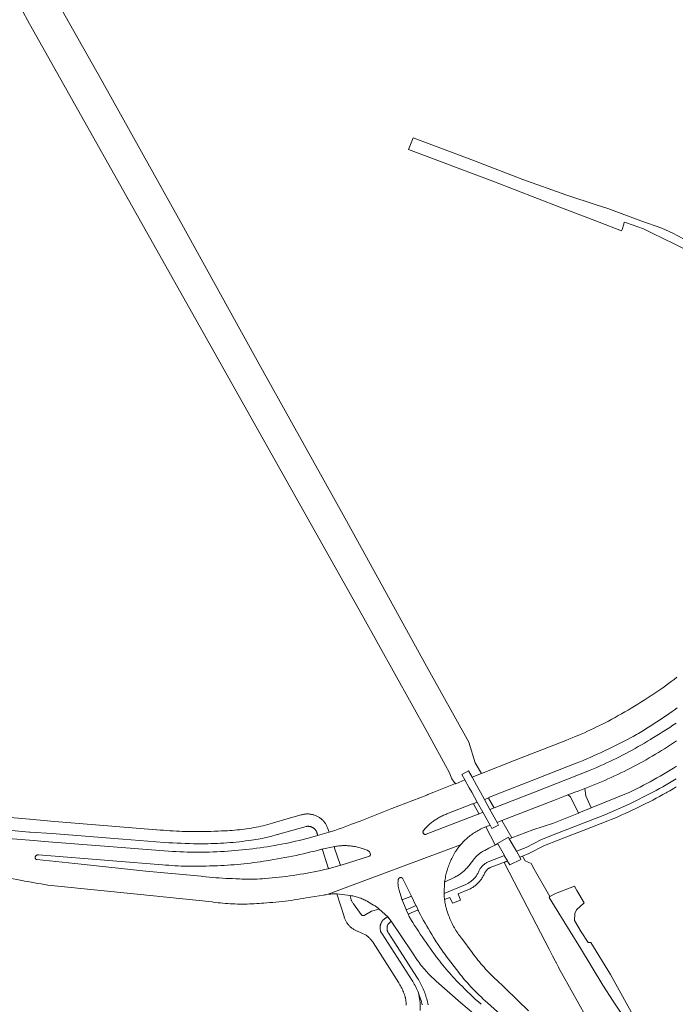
# Model space of a CAD drawing. Extents: x 146402 to 164798, y 455483 to 464134.
# Tile 179 of 256: x 156497 to 156686, y 459439 to 459723. Entities that reach past the tile are written whole.
import ezdxf

# ---------------------------------------------------------------- set-up
doc = ezdxf.new("R2010")
doc.units = 0
doc.header["$LTSCALE"] = 0.2
for name, color, linetype, lineweight in [('B-XX-VH-VERHARDING_ASFALT-GV', 252, 'CONTINUOUS', 18), ('B-XX-VH-VERHARDING_BETONSTRAATSTEEN-GV', 252, 'CONTINUOUS', 18), ('B-XX-VH-VERHARDING_FUNDERING_ZAND-GV', 252, 'CONTINUOUS', 18), ('B-XX-VH-VERHARDING_GESLOTEN-GV', 252, 'CONTINUOUS', 18), ('B-XX-VH-VERHARDING_HALFVERHARDING-GV', 252, 'CONTINUOUS', 18), ('B-XX-VH-VERHARDING_TEGEL-GV', 252, 'CONTINUOUS', 18)]:
    doc.layers.add(name, color=color, linetype=linetype, lineweight=lineweight)

msp = doc.modelspace()

# ---------------------------------------------------------------- linework, layer by layer
at = {"layer": 'B-XX-VH-VERHARDING_ASFALT-GV'}
for points in [[(156686.876, 459533.203), (156686.062, 459532.58), (156685.243, 459531.964), (156684.419, 459531.354), (156683.591, 459530.75), (156682.757, 459530.153), (156681.919, 459529.562), (156681.077, 459528.978), (156680.23, 459528.401), (156679.378, 459527.83), (156679.194, 459527.709), (156678.29, 459527.118), (156677.38, 459526.534), (156676.467, 459525.956), (156675.549, 459525.385), (156674.628, 459524.821), (156673.701, 459524.264), (156672.771, 459523.713), (156671.837, 459523.17), (156670.899, 459522.633), (156669.957, 459522.104), (156669.011, 459521.581), (156668.061, 459521.066), (156667.107, 459520.557), (156666.15, 459520.056), (156665.435, 459519.692), (156664.566, 459519.257), (156663.694, 459518.83), (156662.818, 459518.41), (156661.939, 459517.997), (156661.057, 459517.591), (156660.171, 459517.193), (156659.282, 459516.802), (156658.39, 459516.419), (156657.495, 459516.042), (156656.597, 459515.674), (156655.695, 459515.312), (156654.791, 459514.958), (156640.234, 459509.241), (156630.498, 459505.431), (156630.44, 459505.376), (156627.763, 459504.328), (156629.018, 459502.065), (156630.164, 459500), (156631.307, 459497.939), (156632.604, 459498.43), (156632.633, 459498.47), (156632.668, 459498.506), (156632.709, 459498.535), (156632.753, 459498.558), (156636.447, 459500), (156643.807, 459502.873), (156657.817, 459508.376), (156658.824, 459508.787), (156659.828, 459509.206), (156660.829, 459509.632), (156661.827, 459510.066), (156662.822, 459510.507), (156663.813, 459510.955), (156664.802, 459511.41), (156665.786, 459511.873), (156666.767, 459512.343), (156667.009, 459512.46), (156668.356, 459513.113), (156669.699, 459513.773), (156671.04, 459514.44), (156672.376, 459515.114), (156673.709, 459515.795), (156674.202, 459516.05), (156674.72, 459516.333), (156675.235, 459516.623), (156675.746, 459516.92), (156676.252, 459517.224), (156676.755, 459517.535), (156677.253, 459517.852), (156677.648, 459518.111), (156678.639, 459518.733), (156679.626, 459519.361), (156680.609, 459519.997), (156681.587, 459520.639), (156682.561, 459521.288), (156683.531, 459521.943), (156684.496, 459522.605), (156685.456, 459523.273), (156686.028, 459523.676), (156686.969, 459524.361)], [(156686.61, 459519.96), (156685.699, 459519.342), (156684.784, 459518.731), (156683.864, 459518.126), (156682.94, 459517.528), (156682.012, 459516.937), (156681.08, 459516.353), (156680.143, 459515.775), (156679.953, 459515.656), (156679.267, 459515.237), (156678.386, 459514.706), (156677.501, 459514.183), (156676.611, 459513.666), (156675.718, 459513.156), (156674.82, 459512.653), (156673.919, 459512.157), (156673.014, 459511.668), (156672.105, 459511.186), (156671.192, 459510.712), (156670.276, 459510.244), (156669.356, 459509.784), (156668.433, 459509.33), (156667.506, 459508.884), (156666.576, 459508.445), (156665.642, 459508.014), (156664.705, 459507.589), (156663.764, 459507.172), (156662.821, 459506.762), (156661.874, 459506.36), (156661.66, 459506.27), (156645.746, 459500), (156634.11, 459495.478), (156632.927, 459495.017), (156634.988, 459491.302), (156636.309, 459491.812), (156651.58, 459497.71), (156655.414, 459499.229), (156656.771, 459499.766), (156657.099, 459499.878), (156657.426, 459499.992), (156657.448, 459500), (156658.394, 459500.342), (156659.359, 459500.7), (156660.288, 459501.053), (156660.321, 459501.066), (156661.28, 459501.439), (156662.236, 459501.819), (156663.189, 459502.207), (156664.139, 459502.602), (156665.087, 459503.005), (156666.03, 459503.414), (156666.971, 459503.832), (156667.909, 459504.256), (156668.843, 459504.688), (156669.774, 459505.127), (156670.701, 459505.573), (156671.625, 459506.027), (156672.545, 459506.487), (156673.462, 459506.955), (156674.375, 459507.43), (156675.284, 459507.912), (156676.189, 459508.401), (156677.091, 459508.897), (156677.989, 459509.4), (156678.883, 459509.91), (156679.773, 459510.427), (156680.658, 459510.951), (156681.54, 459511.481), (156682.418, 459512.019), (156683.291, 459512.563), (156684.16, 459513.114), (156685.025, 459513.672), (156685.885, 459514.237), (156686.741, 459514.808)], [(156686.792, 459507.494), (156685.852, 459506.914), (156684.909, 459506.34), (156683.961, 459505.774), (156683.009, 459505.214), (156682.053, 459504.662), (156681.093, 459504.116), (156680.129, 459503.577), (156679.161, 459503.045), (156678.19, 459502.521), (156677.214, 459502.003), (156676.235, 459501.492), (156675.252, 459500.989), (156674.266, 459500.492), (156673.276, 459500.003), (156673.269, 459500), (156662.148, 459495.486), (156658.56, 459494.03), (156658.479, 459493.998), (156654.58, 459492.45), (156651.23, 459491.04), (156645.27, 459489.14), (156639.236, 459486.85), (156638.501, 459486.571), (156640.59, 459482.97), (156643.34, 459484.05), (156647.83, 459486.32), (156652.4, 459488.14), (156666.088, 459493.46), (156673.092, 459496.555), (156679.916, 459500), (156679.928, 459500.006), (156680.9, 459500.531), (156681.869, 459501.064), (156682.834, 459501.603), (156683.795, 459502.149), (156684.751, 459502.702), (156685.704, 459503.262), (156686.653, 459503.829)], [(156493.393, 459475.398), (156498.283, 459474.444), (156498.601, 459474.379), (156499.552, 459474.191), (156500, 459474.106), (156500.504, 459474.01), (156501.457, 459473.837), (156502.412, 459473.672), (156503.368, 459473.515), (156504.326, 459473.366), (156505.284, 459473.225), (156506.244, 459473.091), (156507.205, 459472.966), (156531.085, 459470.546), (156552.766, 459468.335), (156553.084, 459468.291), (156553.775, 459468.199), (156554.467, 459468.116), (156555.161, 459468.041), (156555.855, 459467.974), (156556.55, 459467.915), (156557.245, 459467.863), (156557.941, 459467.82), (156558.638, 459467.785), (156559.335, 459467.758), (156560.032, 459467.738), (156560.729, 459467.727), (156561.427, 459467.724), (156562.124, 459467.728), (156562.821, 459467.741), (156563.519, 459467.762), (156564.215, 459467.79), (156564.912, 459467.827), (156565.608, 459467.872), (156566.303, 459467.924), (156566.998, 459467.985), (156567.629, 459468.019), (156568.51, 459468.073), (156569.392, 459468.135), (156570.273, 459468.206), (156571.152, 459468.284), (156572.032, 459468.37), (156572.91, 459468.464), (156573.788, 459468.566), (156574.665, 459468.677), (156575.54, 459468.795), (156576.415, 459468.92), (156577.288, 459469.054), (156578.16, 459469.196), (156579.031, 459469.345), (156579.9, 459469.503), (156584.835, 459470.307), (156585.134, 459470.365), (156585.509, 459470.43), (156585.885, 459470.487), (156586.262, 459470.536), (156624.433, 459484.831), (156624.69, 459485.123), (156624.952, 459485.41), (156625.22, 459485.691), (156625.494, 459485.966), (156625.774, 459486.236), (156626.059, 459486.501), (156626.349, 459486.759), (156626.645, 459487.011), (156626.946, 459487.257), (156627.252, 459487.497), (156627.563, 459487.73), (156627.878, 459487.957), (156628.198, 459488.178), (156628.523, 459488.392), (156628.852, 459488.599), (156629.185, 459488.799), (156629.522, 459488.992), (156629.863, 459489.179), (156630.207, 459489.358), (156630.556, 459489.53), (156630.908, 459489.695), (156630.962, 459489.72), (156631.739, 459489.986), (156632.933, 459490.504), (156630.871, 459494.215), (156629.584, 459493.706), (156629.549, 459493.691), (156629.538, 459493.688), (156629.482, 459493.674), (156614.538, 459487.853), (156614.466, 459487.831), (156614.392, 459487.816), (156614.317, 459487.81), (156614.242, 459487.811), (156614.167, 459487.821), (156614.093, 459487.838), (156614.022, 459487.863), (156613.954, 459487.895), (156613.89, 459487.934), (156613.83, 459487.98), (156613.775, 459488.032), (156613.727, 459488.09), (156613.684, 459488.152), (156613.649, 459488.219), (156613.62, 459488.288), (156613.6, 459488.361), (156613.587, 459488.435), (156613.582, 459488.51), (156613.584, 459488.586), (156613.595, 459488.66), (156613.614, 459488.733), (156613.641, 459488.804), (156613.674, 459488.871), (156613.678, 459488.878), (156613.891, 459489.143), (156614.11, 459489.403), (156614.335, 459489.658), (156614.566, 459489.908), (156614.803, 459490.152), (156615.046, 459490.391), (156615.294, 459490.623), (156615.547, 459490.85), (156615.806, 459491.071), (156616.07, 459491.286), (156616.339, 459491.494), (156616.613, 459491.696), (156616.891, 459491.891), (156617.174, 459492.08), (156617.462, 459492.262), (156617.753, 459492.438), (156618.049, 459492.606), (156618.348, 459492.768), (156618.65, 459492.922), (156618.653, 459492.923), (156618.948, 459493.076), (156619.246, 459493.221), (156619.548, 459493.36), (156619.853, 459493.491), (156620.161, 459493.614), (156620.472, 459493.731), (156620.479, 459493.733), (156627.89, 459496.636), (156627.925, 459496.661), (156627.965, 459496.68), (156628.007, 459496.69), (156629.236, 459497.156), (156627.656, 459500), (156626.958, 459501.256), (156625.693, 459503.532), (156623.043, 459502.458), (156622.999, 459502.501), (156616.689, 459500), (156614.981, 459499.323), (156614.66, 459499.196), (156604.569, 459495.274), (156595.413, 459491.674), (156592.993, 459490.752), (156592.022, 459490.386), (156591.049, 459490.027), (156590.072, 459489.676), (156589.093, 459489.333), (156588.112, 459488.997), (156587.128, 459488.668), (156586.506, 459488.465), (156583.147, 459487.477), (156580.815, 459486.799), (156580.097, 459486.62), (156578.986, 459486.35), (156577.874, 459486.087), (156576.76, 459485.833), (156575.644, 459485.586), (156574.526, 459485.347), (156573.793, 459485.2), (156572.768, 459485.001), (156571.742, 459484.811), (156570.714, 459484.628), (156569.685, 459484.453), (156568.654, 459484.286), (156567.622, 459484.127), (156566.59, 459483.976), (156565.556, 459483.833), (156564.521, 459483.697), (156563.484, 459483.57), (156562.448, 459483.451), (156561.41, 459483.339), (156560.371, 459483.236), (156559.331, 459483.14), (156558.291, 459483.052), (156557.25, 459482.973), (156556.209, 459482.901), (156555.19, 459482.852), (156554.119, 459482.808), (156553.048, 459482.773), (156551.977, 459482.745), (156550.905, 459482.725), (156549.833, 459482.714), (156548.762, 459482.71), (156547.69, 459482.714), (156546.618, 459482.726), (156545.547, 459482.747), (156544.475, 459482.775), (156543.404, 459482.811), (156542.334, 459482.856), (156541.263, 459482.908), (156540.193, 459482.968), (156521.638, 459484.42), (156505.499, 459485.703), (156500, 459486.16), (156488.969, 459487.076)], [(156483.507, 459489.972), (156500, 459488.495), (156500.218, 459488.476), (156506.511, 459488.084), (156526.994, 459486.468), (156539.037, 459485.497), (156540.226, 459485.424), (156541.415, 459485.359), (156542.604, 459485.302), (156543.795, 459485.253), (156544.985, 459485.212), (156546.175, 459485.179), (156547.366, 459485.154), (156548.557, 459485.137), (156549.748, 459485.128), (156550.671, 459485.126), (156551.577, 459485.14), (156552.483, 459485.162), (156553.389, 459485.192), (156554.294, 459485.229), (156555.199, 459485.275), (156556.104, 459485.329), (156557.008, 459485.391), (156557.911, 459485.461), (156558.814, 459485.538), (156559.716, 459485.624), (156560.617, 459485.718), (156561.518, 459485.819), (156562.417, 459485.929), (156563.316, 459486.047), (156564.115, 459486.158), (156564.739, 459486.249), (156565.363, 459486.347), (156565.984, 459486.453), (156566.605, 459486.567), (156567.224, 459486.69), (156567.841, 459486.819), (156568.457, 459486.957), (156569.071, 459487.103), (156569.683, 459487.256), (156570.293, 459487.417), (156570.901, 459487.586), (156571.506, 459487.762), (156571.63, 459487.799), (156579.908, 459490.134), (156580.056, 459490.154), (156580.205, 459490.167), (156580.354, 459490.171), (156580.503, 459490.167), (156580.652, 459490.155), (156580.8, 459490.136), (156580.947, 459490.108), (156581.092, 459490.073), (156581.235, 459490.03), (156581.376, 459489.979), (156581.513, 459489.921), (156581.648, 459489.856), (156581.778, 459489.783), (156581.905, 459489.704), (156582.027, 459489.618), (156582.144, 459489.526), (156582.256, 459489.427), (156582.363, 459489.323), (156582.464, 459489.212), (156582.559, 459489.097), (156582.648, 459488.977), (156582.73, 459488.852), (156582.805, 459488.723), (156582.873, 459488.591), (156582.934, 459488.454), (156582.988, 459488.315), (156583.034, 459488.173), (156583.073, 459488.028), (156583.103, 459487.882), (156583.126, 459487.735), (156583.141, 459487.586), (156583.147, 459487.477), (156586.506, 459488.465), (156586.058, 459489.74), (156585.973, 459489.947), (156585.881, 459490.151), (156585.782, 459490.352), (156585.675, 459490.549), (156585.562, 459490.741), (156585.442, 459490.93), (156585.315, 459491.115), (156585.181, 459491.294), (156585.042, 459491.469), (156584.896, 459491.639), (156584.744, 459491.803), (156584.586, 459491.962), (156584.423, 459492.115), (156584.254, 459492.262), (156584.08, 459492.403), (156583.902, 459492.538), (156583.718, 459492.666), (156583.531, 459492.788), (156583.339, 459492.903), (156583.142, 459493.011), (156582.943, 459493.112), (156582.739, 459493.205), (156582.533, 459493.292), (156582.323, 459493.37), (156582.111, 459493.442), (156581.897, 459493.506), (156581.68, 459493.562), (156581.462, 459493.61), (156581.241, 459493.65), (156581.02, 459493.683), (156580.798, 459493.707), (156580.574, 459493.724), (156580.351, 459493.732), (156580.127, 459493.733), (156579.903, 459493.726), (156579.68, 459493.71), (156579.457, 459493.687), (156579.236, 459493.656), (156579.015, 459493.617), (156578.797, 459493.569), (156578.58, 459493.515), (156578.464, 459493.482), (156574.644, 459492.458), (156570.201, 459491.037), (156569.528, 459490.854), (156568.852, 459490.678), (156568.175, 459490.511), (156567.495, 459490.351), (156566.814, 459490.199), (156566.131, 459490.054), (156565.447, 459489.918), (156564.761, 459489.789), (156564.074, 459489.668), (156563.385, 459489.556), (156562.695, 459489.451), (156562.004, 459489.354), (156561.312, 459489.265), (156560.619, 459489.183), (156559.924, 459489.11), (156559.23, 459489.045), (156558.534, 459488.988), (156557.838, 459488.938), (156557.141, 459488.897), (156556.444, 459488.864), (156555.747, 459488.838), (156555.49, 459488.831), (156554.459, 459488.78), (156553.427, 459488.737), (156552.394, 459488.701), (156551.362, 459488.674), (156550.33, 459488.655), (156549.297, 459488.644), (156548.264, 459488.641), (156547.231, 459488.646), (156546.199, 459488.659), (156545.166, 459488.679), (156544.134, 459488.708), (156543.361, 459488.735), (156542.42, 459488.775), (156541.48, 459488.824), (156540.54, 459488.88), (156539.6, 459488.945), (156538.661, 459489.017), (156537.723, 459489.097), (156536.785, 459489.186), (156536.71, 459489.193), (156519.096, 459490.593), (156507.232, 459491.579), (156500, 459492.202), (156477.877, 459494.108)], [(156644.005, 459436.877), (156640.952, 459439.917), (156637.114, 459443.601), (156634.671, 459445.907), (156634.553, 459446.019), (156634.058, 459446.497), (156633.569, 459446.98), (156633.085, 459447.469), (156632.607, 459447.963), (156632.134, 459448.463), (156631.668, 459448.969), (156631.207, 459449.48), (156630.752, 459449.996), (156630.304, 459450.518), (156629.861, 459451.044), (156629.425, 459451.576), (156628.995, 459452.113), (156628.571, 459452.655), (156628.153, 459453.201), (156627.742, 459453.753), (156624.763, 459457.759), (156624.656, 459457.896), (156624.383, 459458.254), (156624.116, 459458.617), (156623.856, 459458.984), (156623.602, 459459.356), (156623.356, 459459.733), (156623.115, 459460.114), (156622.882, 459460.499), (156622.655, 459460.888), (156622.436, 459461.281), (156622.223, 459461.678), (156622.018, 459462.079), (156621.819, 459462.483), (156621.628, 459462.891), (156621.444, 459463.302), (156621.268, 459463.716), (156621.099, 459464.134), (156620.937, 459464.554), (156620.783, 459464.977), (156620.636, 459465.403), (156620.497, 459465.831), (156620.366, 459466.262), (156620.242, 459466.695), (156620.126, 459467.13), (156620.123, 459467.145), (156620.045, 459467.512), (156619.976, 459467.882), (156619.914, 459468.252), (156619.86, 459468.624), (156619.814, 459468.997), (156619.793, 459469.099), (156619.761, 459469.367), (156619.726, 459469.725), (156619.699, 459470.083), (156619.679, 459470.442), (156619.668, 459470.802), (156619.836, 459474.064), (156619.896, 459474.483), (156619.963, 459474.9), (156620.038, 459475.317), (156620.122, 459475.731), (156620.213, 459476.144), (156620.312, 459476.556), (156620.418, 459476.965), (156620.533, 459477.372), (156620.655, 459477.777), (156620.784, 459478.18), (156620.922, 459478.58), (156621.066, 459478.978), (156621.219, 459479.372), (156621.378, 459479.764), (156621.545, 459480.152), (156621.72, 459480.538), (156621.902, 459480.92), (156622.091, 459481.298), (156622.286, 459481.673), (156622.49, 459482.044), (156622.7, 459482.411), (156622.916, 459482.775), (156623.14, 459483.134), (156623.244, 459483.295), (156623.469, 459483.612), (156623.701, 459483.924), (156623.939, 459484.231), (156624.183, 459484.534), (156624.433, 459484.831), (156586.262, 459470.536), (156586.641, 459470.577), (156587.02, 459470.611), (156587.399, 459470.636), (156587.779, 459470.653), (156588.16, 459470.663), (156588.54, 459470.664), (156588.754, 459470.66), (156592.618, 459470.184), (156592.961, 459470.126), (156593.303, 459470.061), (156593.644, 459469.987), (156593.983, 459469.906), (156594.319, 459469.817), (156594.654, 459469.72), (156594.986, 459469.616), (156595.316, 459469.504), (156595.643, 459469.384), (156595.967, 459469.257), (156596.288, 459469.123), (156596.606, 459468.981), (156596.921, 459468.832), (156597.232, 459468.676), (156597.54, 459468.512), (156597.613, 459468.472), (156599.32, 459467.452), (156599.534, 459467.33), (156599.745, 459467.201), (156599.951, 459467.066), (156600.152, 459466.924), (156600.349, 459466.775), (156600.541, 459466.62), (156600.728, 459466.459), (156600.909, 459466.292), (156600.95, 459466.253), (156603.472, 459463.995), (156604.454, 459462.755), (156610.327, 459453.89), (156612.022, 459451.419), (156612.159, 459451.228), (156612.464, 459450.81), (156612.776, 459450.398), (156613.094, 459449.99), (156613.418, 459449.587), (156613.749, 459449.189), (156614.085, 459448.796), (156614.428, 459448.409), (156614.777, 459448.027), (156615.131, 459447.65), (156615.492, 459447.279), (156615.858, 459446.914), (156616.229, 459446.554), (156616.606, 459446.2), (156616.989, 459445.852), (156617.377, 459445.51), (156624.557, 459439.26), (156628.161, 459436.114)], [(156630.356, 459438.789), (156629.568, 459439.501), (156628.784, 459440.219), (156628.007, 459440.944), (156627.235, 459441.674), (156626.468, 459442.409), (156625.707, 459443.151), (156624.951, 459443.898), (156624.201, 459444.651), (156623.457, 459445.409), (156623.212, 459445.662), (156622.706, 459446.196), (156622.205, 459446.735), (156621.71, 459447.28), (156621.222, 459447.83), (156620.739, 459448.386), (156620.262, 459448.947), (156619.792, 459449.513), (156619.328, 459450.084), (156618.87, 459450.659), (156618.418, 459451.24), (156617.972, 459451.826), (156617.533, 459452.417), (156617.101, 459453.012), (156616.848, 459453.366), (156616.25, 459454.166), (156615.659, 459454.971), (156615.074, 459455.781), (156614.495, 459456.596), (156613.923, 459457.415), (156613.358, 459458.238), (156612.799, 459459.067), (156612.247, 459459.899), (156611.701, 459460.736), (156611.163, 459461.578), (156610.631, 459462.423), (156610.106, 459463.273), (156610.067, 459463.336), (156609.918, 459463.593), (156609.777, 459463.854), (156609.642, 459464.118), (156609.514, 459464.386), (156609.404, 459464.634), (156608.742, 459466.106), (156608.733, 459466.126), (156607.486, 459469.167), (156606.727, 459471.759), (156606.656, 459471.969), (156606.593, 459472.181), (156606.538, 459472.395), (156606.491, 459472.611), (156606.451, 459472.829), (156606.419, 459473.048), (156606.395, 459473.268), (156606.38, 459473.489), (156606.372, 459473.71), (156606.372, 459473.931), (156606.38, 459474.152), (156606.396, 459474.373), (156606.42, 459474.593), (156606.452, 459474.812), (156606.457, 459474.842), (156606.48, 459474.915), (156606.51, 459474.985), (156606.547, 459475.051), (156606.591, 459475.113), (156606.642, 459475.17), (156606.698, 459475.222), (156606.759, 459475.267), (156606.825, 459475.306), (156606.894, 459475.337), (156606.966, 459475.361), (156607.041, 459475.378), (156607.116, 459475.386), (156607.192, 459475.387), (156607.268, 459475.38), (156607.343, 459475.364), (156607.415, 459475.341), (156607.485, 459475.311), (156607.551, 459475.273), (156607.613, 459475.229), (156607.67, 459475.178), (156607.721, 459475.122), (156607.766, 459475.06), (156607.805, 459474.994), (156607.813, 459474.978), (156610.145, 459470.223), (156610.164, 459470.188), (156610.176, 459470.15), (156611.572, 459467.3), (156611.586, 459467.27), (156612.287, 459465.783), (156612.398, 459465.492), (156612.839, 459464.655), (156613.287, 459463.822), (156613.743, 459462.992), (156614.205, 459462.167), (156614.674, 459461.345), (156615.15, 459460.528), (156615.633, 459459.714), (156616.123, 459458.905), (156616.62, 459458.1), (156617.123, 459457.299), (156617.437, 459456.807), (156617.926, 459456.061), (156618.422, 459455.319), (156618.925, 459454.582), (156619.435, 459453.85), (156619.95, 459453.122), (156620.256, 459452.697), (156623.956, 459447.947), (156624.362, 459447.42), (156624.774, 459446.899), (156625.193, 459446.382), (156625.617, 459445.87), (156626.048, 459445.364), (156626.485, 459444.863), (156626.928, 459444.367), (156627.376, 459443.876), (156627.831, 459443.391), (156627.846, 459443.375), (156628.463, 459442.751), (156629.086, 459442.133), (156629.715, 459441.52), (156630.349, 459440.913), (156630.989, 459440.312), (156631.634, 459439.717), (156632.175, 459439.226), (156636.068, 459435.726)], [(156612.729, 459436.997), (156612.729, 459439.295), (156612.267, 459442.14), (156612.089, 459442.558), (156611.903, 459442.974), (156611.711, 459443.386), (156611.511, 459443.794), (156611.304, 459444.199), (156611.089, 459444.6), (156610.868, 459444.997), (156610.64, 459445.391), (156610.453, 459445.702), (156601.762, 459459.129), (156601.678, 459459.25), (156601.6, 459459.375), (156601.529, 459459.504), (156601.465, 459459.636), (156601.409, 459459.772), (156601.36, 459459.911), (156601.319, 459460.052), (156601.285, 459460.196), (156601.26, 459460.341), (156601.242, 459460.487), (156601.237, 459460.543), (156601.221, 459460.701), (156601.214, 459460.859), (156601.214, 459461.018), (156601.222, 459461.177), (156601.239, 459461.334), (156601.263, 459461.491), (156601.295, 459461.647), (156601.335, 459461.8), (156601.382, 459461.952), (156601.437, 459462.1), (156601.5, 459462.246), (156601.57, 459462.389), (156601.647, 459462.528), (156601.731, 459462.662), (156601.821, 459462.793), (156601.918, 459462.918), (156602.021, 459463.039), (156602.13, 459463.154), (156602.245, 459463.264), (156602.365, 459463.367), (156602.49, 459463.465), (156602.62, 459463.556), (156602.755, 459463.64), (156602.893, 459463.718), (156602.966, 459463.755), (156603.472, 459463.995), (156600.95, 459466.253), (156598.708, 459465.692), (156596.599, 459464.438), (156596.532, 459464.412), (156596.463, 459464.393), (156596.393, 459464.382), (156596.321, 459464.379), (156596.25, 459464.384), (156596.179, 459464.397), (156596.111, 459464.418), (156596.045, 459464.446), (156595.983, 459464.481), (156595.925, 459464.523), (156595.872, 459464.572), (156595.825, 459464.625), (156595.786, 459464.682), (156593.502, 459467.792), (156593.393, 459467.936), (156593.29, 459468.085), (156593.194, 459468.238), (156593.104, 459468.396), (156593.022, 459468.557), (156592.947, 459468.721), (156592.88, 459468.889), (156592.819, 459469.06), (156592.767, 459469.233), (156592.722, 459469.408), (156592.685, 459469.585), (156592.655, 459469.764), (156592.634, 459469.943), (156592.621, 459470.124), (156592.618, 459470.184), (156588.754, 459470.66), (156590.799, 459464.126), (156590.864, 459463.91), (156590.937, 459463.696), (156591.017, 459463.485), (156591.104, 459463.277), (156591.199, 459463.072), (156591.302, 459462.87), (156591.411, 459462.673), (156591.527, 459462.479), (156591.65, 459462.289), (156591.779, 459462.104), (156591.915, 459461.924), (156592.058, 459461.749), (156592.206, 459461.579), (156592.361, 459461.414), (156592.521, 459461.255), (156592.686, 459461.101), (156592.857, 459460.953), (156593.033, 459460.812), (156593.214, 459460.677), (156593.4, 459460.548), (156593.59, 459460.427), (156593.784, 459460.311), (156593.983, 459460.203), (156594.185, 459460.102), (156594.39, 459460.008), (156594.599, 459459.922), (156594.676, 459459.892), (156597.155, 459458.728), (156597.356, 459458.583), (156597.552, 459458.431), (156597.744, 459458.273), (156597.929, 459458.109), (156598.11, 459457.939), (156598.285, 459457.764), (156598.455, 459457.582), (156598.618, 459457.396), (156598.775, 459457.204), (156598.926, 459457.007), (156599.071, 459456.806), (156599.199, 459456.615), (156606.624, 459444.974), (156606.751, 459444.775), (156606.943, 459444.44), (156607.128, 459444.101), (156607.306, 459443.758), (156607.477, 459443.412), (156607.64, 459443.062), (156607.796, 459442.709), (156607.945, 459442.352), (156608.087, 459441.993), (156608.221, 459441.631), (156608.347, 459441.266), (156608.466, 459440.898), (156608.497, 459440.798), (156608.557, 459440.428), (156608.61, 459440.057), (156608.654, 459439.685), (156608.691, 459439.312), (156608.72, 459438.938), (156608.74, 459438.563)]]:
    msp.add_lwpolyline(points, dxfattribs=at)
for points in [[(156580.199, 459482.504), (156581.266, 459482.76), (156582.33, 459483.024), (156583.121, 459483.226), (156584.315, 459483.536), (156584.352, 459483.545), (156588.154, 459484.348), (156588.228, 459484.364), (156588.587, 459484.42), (156588.947, 459484.468), (156589.309, 459484.508), (156589.671, 459484.541), (156590.033, 459484.565), (156590.396, 459484.581), (156590.76, 459484.589), (156591.123, 459484.59), (156591.487, 459484.582), (156591.85, 459484.566), (156592.213, 459484.543), (156592.575, 459484.511), (156592.936, 459484.471), (156593.296, 459484.424), (156593.656, 459484.368), (156594.014, 459484.305), (156594.37, 459484.234), (156594.725, 459484.155), (156595.078, 459484.068), (156595.429, 459483.973), (156595.777, 459483.871), (156596.124, 459483.761), (156596.468, 459483.643), (156596.809, 459483.518), (156597.148, 459483.386), (156597.483, 459483.246), (156597.815, 459483.098), (156597.851, 459483.082), (156597.931, 459483.023), (156598.006, 459482.957), (156598.075, 459482.885), (156598.138, 459482.809), (156598.195, 459482.727), (156598.221, 459482.685), (156598.367, 459482.297), (156598.396, 459482.014), (156598.311, 459481.746), (156598.145, 459481.517), (156597.887, 459481.406), (156589.949, 459478.944), (156589.912, 459478.933), (156589.874, 459478.93), (156586.186, 459477.905), (156586.15, 459477.892), (156586.131, 459477.888), (156585.141, 459477.664), (156584.149, 459477.448), (156583.155, 459477.24), (156582.16, 459477.04), (156581.163, 459476.847), (156580.164, 459476.663), (156579.165, 459476.486), (156578.163, 459476.317), (156577.161, 459476.156), (156576.157, 459476.003), (156575.152, 459475.858), (156574.146, 459475.72), (156573.139, 459475.591), (156572.131, 459475.47), (156571.122, 459475.356), (156570.113, 459475.251), (156569.102, 459475.153), (156568.091, 459475.064), (156567.989, 459475.055), (156567.253, 459475.011), (156566.516, 459474.975), (156565.779, 459474.947), (156565.042, 459474.927), (156564.305, 459474.915), (156563.567, 459474.911), (156562.83, 459474.915), (156562.092, 459474.927), (156561.355, 459474.946), (156560.618, 459474.975), (156559.881, 459475.01), (156559.536, 459475.03), (156558.576, 459475.06), (156557.617, 459475.099), (156556.658, 459475.145), (156555.699, 459475.199), (156554.741, 459475.262), (156553.783, 459475.332), (156552.826, 459475.41), (156551.87, 459475.496), (156550.914, 459475.59), (156549.959, 459475.692), (156549.548, 459475.739), (156533.637, 459477.182), (156514.942, 459479.237), (156502.168, 459480.558), (156502.1, 459480.574), (156502.034, 459480.597), (156501.972, 459480.628), (156501.913, 459480.666), (156501.859, 459480.71), (156501.81, 459480.76), (156501.768, 459480.815), (156501.732, 459480.875), (156501.703, 459480.939), (156501.682, 459481.005), (156501.668, 459481.073), (156501.663, 459481.143), (156501.665, 459481.213), (156501.669, 459481.248), (156501.692, 459481.329), (156501.722, 459481.407), (156501.76, 459481.482), (156501.805, 459481.553), (156501.856, 459481.619), (156501.913, 459481.681), (156501.977, 459481.736), (156502.044, 459481.785), (156502.117, 459481.828), (156502.193, 459481.863), (156502.272, 459481.891), (156502.353, 459481.912), (156502.436, 459481.924), (156502.52, 459481.929), (156502.604, 459481.926), (156502.672, 459481.917), (156524.075, 459480.196), (156538.404, 459479.054), (156539.304, 459478.976), (156540.204, 459478.907), (156541.105, 459478.845), (156542.006, 459478.791), (156542.908, 459478.746), (156543.81, 459478.708), (156544.713, 459478.679), (156545.615, 459478.657), (156546.518, 459478.643), (156547.421, 459478.637), (156548.324, 459478.64), (156549.227, 459478.65), (156550.13, 459478.668), (156551.033, 459478.695), (156551.935, 459478.729), (156552.427, 459478.751), (156553.379, 459478.774), (156554.33, 459478.805), (156555.282, 459478.844), (156556.233, 459478.891), (156557.183, 459478.946), (156558.133, 459479.009), (156559.082, 459479.08), (156560.031, 459479.159), (156560.979, 459479.246), (156561.927, 459479.341), (156562.873, 459479.444), (156563.819, 459479.555), (156564.763, 459479.674), (156565.707, 459479.801), (156566.649, 459479.935), (156567.591, 459480.078), (156568.359, 459480.2), (156569.443, 459480.37), (156570.525, 459480.548), (156571.606, 459480.734), (156572.685, 459480.928), (156573.764, 459481.129), (156574.84, 459481.339), (156575.915, 459481.556), (156576.989, 459481.781), (156578.061, 459482.014), (156579.131, 459482.255)], [(156588.102, 459484.31), (156588.154, 459484.348), (156584.352, 459483.545), (156584.39, 459483.547), (156584.428, 459483.541), (156584.464, 459483.527), (156584.495, 459483.506), (156584.522, 459483.479), (156584.543, 459483.446), (156584.556, 459483.41), (156584.558, 459483.404), (156586.262, 459478.167), (156586.279, 459478.133), (156586.288, 459478.095), (156586.289, 459478.057), (156586.282, 459478.019), (156586.268, 459477.984), (156586.246, 459477.952), (156586.219, 459477.925), (156586.186, 459477.905), (156589.874, 459478.93), (156589.836, 459478.935), (156589.8, 459478.947), (156589.767, 459478.967), (156589.739, 459478.993), (156589.716, 459479.025), (156589.701, 459479.06), (156589.694, 459479.098), (156589.694, 459479.132), (156588.08, 459483.853), (156588.042, 459484.132), (156588.039, 459484.171), (156588.043, 459484.21), (156588.056, 459484.247), (156588.076, 459484.281)], [(156637.081, 459481.704), (156635.213, 459485.077), (156632.574, 459483.813), (156631.408, 459483.221), (156631.179, 459483.111), (156630.953, 459482.993), (156630.731, 459482.868), (156630.514, 459482.737), (156630.3, 459482.598), (156630.091, 459482.453), (156629.887, 459482.302), (156629.687, 459482.144), (156629.493, 459481.98), (156629.304, 459481.81), (156629.12, 459481.634), (156628.942, 459481.452), (156628.769, 459481.265), (156628.603, 459481.073), (156628.443, 459480.875), (156628.289, 459480.672), (156628.144, 459480.469), (156626.794, 459478.786), (156626.604, 459478.547), (156626.407, 459478.312), (156626.205, 459478.083), (156625.997, 459477.859), (156625.783, 459477.641), (156625.563, 459477.428), (156625.338, 459477.221), (156625.107, 459477.02), (156624.871, 459476.825), (156624.63, 459476.637), (156624.385, 459476.455), (156624.135, 459476.279), (156623.88, 459476.11), (156623.621, 459475.947), (156623.357, 459475.792), (156623.09, 459475.643), (156622.819, 459475.502), (156622.794, 459475.489), (156619.836, 459474.064), (156619.668, 459470.802), (156625.993, 459473.403), (156626.111, 459473.457), (156626.327, 459473.562), (156626.54, 459473.674), (156626.748, 459473.793), (156626.953, 459473.92), (156627.153, 459474.052), (156627.349, 459474.192), (156627.54, 459474.338), (156627.726, 459474.49), (156627.907, 459474.648), (156628.082, 459474.813), (156628.252, 459474.983), (156628.417, 459475.158), (156628.575, 459475.339), (156628.727, 459475.525), (156628.873, 459475.716), (156629.012, 459475.912), (156629.145, 459476.112), (156629.271, 459476.317), (156629.391, 459476.526), (156629.503, 459476.738), (156629.608, 459476.954), (156629.706, 459477.174), (156629.742, 459477.258), (156629.828, 459477.441), (156629.92, 459477.62), (156630.02, 459477.796), (156630.127, 459477.967), (156630.24, 459478.135), (156630.36, 459478.297), (156630.486, 459478.455), (156630.619, 459478.607), (156630.757, 459478.755), (156630.901, 459478.896), (156631.051, 459479.032), (156631.205, 459479.162), (156631.365, 459479.286), (156631.53, 459479.403), (156631.699, 459479.513), (156631.872, 459479.617), (156632.05, 459479.714), (156632.231, 459479.804), (156632.415, 459479.886)], [(156611.572, 459467.3), (156610.176, 459470.15), (156610.18, 459470.11), (156610.177, 459470.07), (156610.165, 459470.032), (156610.146, 459469.997), (156610.12, 459469.966), (156610.089, 459469.941), (156610.056, 459469.924), (156607.773, 459469.007), (156607.614, 459469.027), (156607.486, 459469.167), (156608.733, 459466.126), (156608.742, 459466.106), (156611.586, 459467.27)]]:
    msp.add_lwpolyline(points, close=True, dxfattribs=at)
at = {"layer": 'B-XX-VH-VERHARDING_BETONSTRAATSTEEN-GV'}
for points in [[(156686.969, 459524.361), (156686.028, 459523.676), (156685.456, 459523.273), (156684.496, 459522.605), (156683.531, 459521.943), (156682.561, 459521.288), (156681.587, 459520.639), (156680.609, 459519.997), (156679.626, 459519.361), (156678.639, 459518.733), (156677.648, 459518.111), (156677.253, 459517.852), (156676.755, 459517.535), (156676.252, 459517.224), (156675.746, 459516.92), (156675.235, 459516.623), (156674.72, 459516.333), (156674.202, 459516.05), (156673.709, 459515.795), (156672.376, 459515.114), (156671.04, 459514.44), (156669.699, 459513.773), (156668.356, 459513.113), (156667.009, 459512.46), (156666.767, 459512.343), (156665.786, 459511.873), (156664.802, 459511.41), (156663.813, 459510.955), (156662.822, 459510.507), (156661.827, 459510.066), (156660.829, 459509.632), (156659.828, 459509.206), (156658.824, 459508.787), (156657.817, 459508.376), (156643.807, 459502.873), (156636.447, 459500), (156632.753, 459498.558), (156632.709, 459498.535), (156632.668, 459498.506), (156632.633, 459498.47), (156632.604, 459498.43), (156632.582, 459498.385), (156632.568, 459498.337), (156632.561, 459498.288), (156632.562, 459498.238), (156632.571, 459498.189), (156632.588, 459498.142), (156632.612, 459498.098), (156632.624, 459498.081), (156634.11, 459495.478), (156645.746, 459500), (156661.66, 459506.27), (156661.874, 459506.36), (156662.821, 459506.762), (156663.764, 459507.172), (156664.705, 459507.589), (156665.642, 459508.014), (156666.576, 459508.445), (156667.506, 459508.884), (156668.433, 459509.33), (156669.356, 459509.784), (156670.276, 459510.244), (156671.192, 459510.712), (156672.105, 459511.186), (156673.014, 459511.668), (156673.919, 459512.157), (156674.82, 459512.653)], [(156674.82, 459512.653), (156675.718, 459513.156), (156676.611, 459513.666), (156677.501, 459514.183), (156678.386, 459514.706), (156679.267, 459515.237), (156679.953, 459515.656), (156680.143, 459515.775), (156681.08, 459516.353), (156682.012, 459516.937), (156682.94, 459517.528), (156683.864, 459518.126), (156684.784, 459518.731), (156685.699, 459519.342), (156686.61, 459519.96)], [(156636.068, 459435.726), (156632.175, 459439.226), (156631.634, 459439.717), (156630.989, 459440.312), (156630.349, 459440.913), (156629.715, 459441.52), (156629.086, 459442.133), (156628.463, 459442.751), (156627.846, 459443.375), (156627.831, 459443.391), (156627.376, 459443.876), (156626.928, 459444.367), (156626.485, 459444.863), (156626.048, 459445.364), (156625.617, 459445.87), (156625.193, 459446.382), (156624.774, 459446.899), (156624.362, 459447.42), (156623.956, 459447.947), (156620.256, 459452.697), (156619.95, 459453.122), (156619.435, 459453.85), (156618.925, 459454.582), (156618.422, 459455.319), (156617.926, 459456.061), (156617.437, 459456.807), (156617.123, 459457.299), (156616.62, 459458.1), (156616.123, 459458.905), (156615.633, 459459.714), (156615.15, 459460.528), (156614.674, 459461.345), (156614.205, 459462.167), (156613.743, 459462.992), (156613.287, 459463.822), (156612.839, 459464.655), (156612.398, 459465.492), (156612.287, 459465.783), (156612.271, 459465.8), (156612.216, 459465.853), (156612.156, 459465.899), (156612.025, 459465.917), (156609.526, 459464.884), (156609.523, 459464.883), (156609.488, 459464.861), (156609.457, 459464.832), (156609.432, 459464.798), (156609.413, 459464.76), (156609.402, 459464.719), (156609.399, 459464.676), (156609.404, 459464.634), (156609.514, 459464.386), (156609.642, 459464.118), (156609.777, 459463.854), (156609.918, 459463.593), (156610.067, 459463.336), (156610.106, 459463.273), (156610.631, 459462.423), (156611.163, 459461.578), (156611.701, 459460.736), (156612.247, 459459.899), (156612.799, 459459.067), (156613.358, 459458.238), (156613.923, 459457.415), (156614.495, 459456.596), (156615.074, 459455.781), (156615.659, 459454.971), (156616.25, 459454.166), (156616.848, 459453.366), (156617.101, 459453.012), (156617.533, 459452.417), (156617.972, 459451.826), (156618.418, 459451.24), (156618.87, 459450.659), (156619.328, 459450.084), (156619.792, 459449.513), (156620.262, 459448.947), (156620.739, 459448.386), (156621.222, 459447.83), (156621.71, 459447.28), (156622.205, 459446.735), (156622.706, 459446.196), (156623.212, 459445.662), (156623.457, 459445.409), (156624.201, 459444.651), (156624.951, 459443.898), (156625.707, 459443.151), (156626.468, 459442.409), (156627.235, 459441.674), (156628.007, 459440.944), (156628.784, 459440.219), (156629.568, 459439.501), (156630.356, 459438.789)], [(156615.081, 459438.661), (156614.99, 459439.086), (156614.89, 459439.509), (156614.784, 459439.931), (156614.669, 459440.35), (156614.547, 459440.767), (156614.416, 459441.181), (156614.279, 459441.593), (156614.134, 459442.003), (156613.981, 459442.41), (156613.821, 459442.814), (156613.653, 459443.215), (156613.478, 459443.612), (156613.296, 459444.007), (156613.107, 459444.398), (156612.91, 459444.785), (156612.706, 459445.169), (156612.496, 459445.549), (156612.278, 459445.925), (156612.053, 459446.297), (156611.822, 459446.665), (156603.703, 459459.238), (156603.624, 459459.344), (156603.549, 459459.459), (156603.481, 459459.577), (156603.42, 459459.7), (156603.366, 459459.826), (156603.32, 459459.954), (156603.281, 459460.085), (156603.25, 459460.219), (156603.227, 459460.354), (156603.212, 459460.49), (156603.204, 459460.626), (156603.205, 459460.763), (156603.213, 459460.9), (156603.23, 459461.035), (156603.255, 459461.17), (156603.287, 459461.303), (156603.327, 459461.434), (156603.375, 459461.562), (156603.43, 459461.687), (156603.492, 459461.809), (156603.561, 459461.927), (156603.637, 459462.041), (156603.72, 459462.15), (156603.809, 459462.254), (156603.903, 459462.353), (156604.004, 459462.446), (156604.109, 459462.533), (156604.22, 459462.614), (156604.335, 459462.688), (156604.454, 459462.755), (156603.472, 459463.995), (156602.966, 459463.755), (156602.893, 459463.718), (156602.755, 459463.64), (156602.62, 459463.556), (156602.49, 459463.465), (156602.365, 459463.367), (156602.245, 459463.264), (156602.13, 459463.154), (156602.021, 459463.039), (156601.918, 459462.918), (156601.821, 459462.793), (156601.731, 459462.662), (156601.647, 459462.528), (156601.57, 459462.389), (156601.5, 459462.246), (156601.437, 459462.1), (156601.382, 459461.952), (156601.335, 459461.8), (156601.295, 459461.647), (156601.263, 459461.491), (156601.239, 459461.334), (156601.222, 459461.177), (156601.214, 459461.018), (156601.214, 459460.859), (156601.221, 459460.701), (156601.237, 459460.543), (156601.242, 459460.487), (156601.26, 459460.341), (156601.285, 459460.196), (156601.319, 459460.052), (156601.36, 459459.911), (156601.409, 459459.772), (156601.465, 459459.636), (156601.529, 459459.504), (156601.6, 459459.375), (156601.678, 459459.25), (156601.762, 459459.129), (156610.453, 459445.702), (156610.64, 459445.391), (156610.868, 459444.997), (156611.089, 459444.6), (156611.304, 459444.199), (156611.511, 459443.794), (156611.711, 459443.386), (156611.903, 459442.974), (156612.089, 459442.558), (156612.267, 459442.14), (156612.332, 459441.974), (156612.484, 459441.568), (156612.629, 459441.159), (156612.766, 459440.747), (156612.896, 459440.332), (156613.017, 459439.916), (156613.132, 459439.497), (156613.238, 459439.076), (156613.337, 459438.653)]]:
    msp.add_lwpolyline(points, dxfattribs=at)
for points in [[(156660.581, 459498.987), (156660.288, 459501.053), (156659.359, 459500.7), (156658.394, 459500.342), (156657.448, 459500), (156657.426, 459499.992), (156657.099, 459499.878), (156656.771, 459499.766), (156655.414, 459499.229), (156656.174, 459498.683), (156658.479, 459493.998), (156658.56, 459494.03), (156662.148, 459495.486)], [(156630.871, 459494.215), (156629.236, 459497.156), (156628.007, 459496.69), (156628.05, 459496.693), (156628.093, 459496.688), (156628.135, 459496.676), (156628.174, 459496.655), (156628.208, 459496.628), (156628.236, 459496.596), (156628.258, 459496.558), (156628.26, 459496.555), (156628.376, 459496.301), (156629.677, 459493.901), (156629.68, 459493.863), (156629.675, 459493.825), (156629.662, 459493.788), (156629.642, 459493.756), (156629.616, 459493.728), (156629.584, 459493.706)], [(156632.582, 459498.385), (156632.604, 459498.43), (156631.307, 459497.939), (156632.927, 459495.017), (156634.11, 459495.478), (156632.624, 459498.081), (156632.612, 459498.098), (156632.588, 459498.142), (156632.571, 459498.189), (156632.562, 459498.238), (156632.561, 459498.288), (156632.568, 459498.337)], [(156628.093, 459496.688), (156628.05, 459496.693), (156628.007, 459496.69), (156627.965, 459496.68), (156627.925, 459496.661), (156627.89, 459496.636), (156620.479, 459493.733), (156620.472, 459493.731), (156620.161, 459493.614), (156619.853, 459493.491), (156619.548, 459493.36), (156619.246, 459493.221), (156618.948, 459493.076), (156618.653, 459492.923), (156618.65, 459492.922), (156618.348, 459492.768), (156618.049, 459492.606), (156617.753, 459492.438), (156617.462, 459492.262), (156617.174, 459492.08), (156616.891, 459491.891), (156616.613, 459491.696), (156616.339, 459491.494), (156616.07, 459491.286), (156615.806, 459491.071), (156615.547, 459490.85), (156615.294, 459490.623), (156615.046, 459490.391), (156614.803, 459490.152), (156614.566, 459489.908), (156614.335, 459489.658), (156614.11, 459489.403), (156613.891, 459489.143), (156613.678, 459488.878), (156613.674, 459488.871), (156613.641, 459488.804), (156613.614, 459488.733), (156613.595, 459488.66), (156613.584, 459488.586), (156613.582, 459488.51), (156613.587, 459488.435), (156613.6, 459488.361), (156613.62, 459488.288), (156613.649, 459488.219), (156613.684, 459488.152), (156613.727, 459488.09), (156613.775, 459488.032), (156613.83, 459487.98), (156613.89, 459487.934), (156613.954, 459487.895), (156614.022, 459487.863), (156614.093, 459487.838), (156614.167, 459487.821), (156614.242, 459487.811), (156614.317, 459487.81), (156614.392, 459487.816), (156614.466, 459487.831), (156614.538, 459487.853), (156629.482, 459493.674), (156629.538, 459493.688), (156629.549, 459493.691), (156629.584, 459493.706), (156629.616, 459493.728), (156629.642, 459493.756), (156629.662, 459493.788), (156629.675, 459493.825), (156629.68, 459493.863), (156629.677, 459493.901), (156628.376, 459496.301), (156628.26, 459496.555), (156628.258, 459496.558), (156628.236, 459496.596), (156628.208, 459496.628), (156628.174, 459496.655), (156628.135, 459496.676)], [(156584.428, 459483.541), (156584.39, 459483.547), (156584.352, 459483.545), (156584.315, 459483.536), (156583.121, 459483.226), (156582.33, 459483.024), (156581.266, 459482.76), (156580.199, 459482.504), (156579.131, 459482.255), (156578.061, 459482.014), (156576.989, 459481.781), (156575.915, 459481.556), (156574.84, 459481.339), (156573.764, 459481.129), (156572.685, 459480.928), (156571.606, 459480.734), (156570.525, 459480.548), (156569.443, 459480.37), (156568.359, 459480.2), (156567.591, 459480.078), (156566.649, 459479.935), (156565.707, 459479.801), (156564.763, 459479.674), (156563.819, 459479.555), (156562.873, 459479.444), (156561.927, 459479.341), (156560.979, 459479.246), (156560.031, 459479.159), (156559.082, 459479.08), (156558.133, 459479.009), (156557.183, 459478.946), (156556.233, 459478.891), (156555.282, 459478.844), (156554.33, 459478.805), (156553.379, 459478.774), (156552.427, 459478.751), (156551.935, 459478.729), (156551.033, 459478.695), (156550.13, 459478.668), (156549.227, 459478.65), (156548.324, 459478.64), (156547.421, 459478.637), (156546.518, 459478.643), (156545.615, 459478.657), (156544.713, 459478.679), (156543.81, 459478.708), (156542.908, 459478.746), (156542.006, 459478.791), (156541.105, 459478.845), (156540.204, 459478.907), (156539.304, 459478.976), (156538.404, 459479.054), (156524.075, 459480.196), (156502.672, 459481.917), (156502.604, 459481.926), (156502.52, 459481.929), (156502.436, 459481.924), (156502.353, 459481.912), (156502.272, 459481.891), (156502.193, 459481.863), (156502.117, 459481.828), (156502.044, 459481.785), (156501.977, 459481.736), (156501.913, 459481.681), (156501.856, 459481.619), (156501.805, 459481.553), (156501.76, 459481.482), (156501.722, 459481.407), (156501.692, 459481.329), (156501.669, 459481.248), (156501.665, 459481.213), (156501.663, 459481.143), (156501.668, 459481.073), (156501.682, 459481.005), (156501.703, 459480.939), (156501.732, 459480.875), (156501.768, 459480.815), (156501.81, 459480.76), (156501.859, 459480.71), (156501.913, 459480.666), (156501.972, 459480.628), (156502.034, 459480.597), (156502.1, 459480.574), (156502.168, 459480.558), (156514.942, 459479.237), (156533.637, 459477.182), (156549.548, 459475.739), (156549.959, 459475.692), (156550.914, 459475.59), (156551.87, 459475.496), (156552.826, 459475.41), (156553.783, 459475.332), (156554.741, 459475.262), (156555.699, 459475.199), (156556.658, 459475.145), (156557.617, 459475.099), (156558.576, 459475.06), (156559.536, 459475.03), (156559.881, 459475.01), (156560.618, 459474.975), (156561.355, 459474.946), (156562.092, 459474.927), (156562.83, 459474.915), (156563.567, 459474.911), (156564.305, 459474.915), (156565.042, 459474.927), (156565.779, 459474.947), (156566.516, 459474.975), (156567.253, 459475.011), (156567.989, 459475.055), (156568.091, 459475.064), (156569.102, 459475.153), (156570.113, 459475.251), (156571.122, 459475.356), (156572.131, 459475.47), (156573.139, 459475.591), (156574.146, 459475.72), (156575.152, 459475.858), (156576.157, 459476.003), (156577.161, 459476.156), (156578.163, 459476.317), (156579.165, 459476.486), (156580.164, 459476.663), (156581.163, 459476.847), (156582.16, 459477.04), (156583.155, 459477.24), (156584.149, 459477.448), (156585.141, 459477.664), (156586.131, 459477.888), (156586.15, 459477.892), (156586.186, 459477.905), (156586.219, 459477.925), (156586.246, 459477.952), (156586.268, 459477.984), (156586.282, 459478.019), (156586.289, 459478.057), (156586.288, 459478.095), (156586.279, 459478.133), (156586.262, 459478.167), (156584.558, 459483.404), (156584.556, 459483.41), (156584.543, 459483.446), (156584.522, 459483.479), (156584.495, 459483.506), (156584.464, 459483.527)], [(156591.487, 459484.582), (156591.123, 459484.59), (156590.76, 459484.589), (156590.396, 459484.581), (156590.033, 459484.565), (156589.671, 459484.541), (156589.309, 459484.508), (156588.947, 459484.468), (156588.587, 459484.42), (156588.228, 459484.364), (156588.154, 459484.348), (156588.102, 459484.31), (156588.076, 459484.281), (156588.056, 459484.247), (156588.043, 459484.21), (156588.039, 459484.171), (156588.042, 459484.132), (156588.08, 459483.853), (156589.694, 459479.132), (156589.694, 459479.098), (156589.701, 459479.06), (156589.716, 459479.025), (156589.739, 459478.993), (156589.767, 459478.967), (156589.8, 459478.947), (156589.836, 459478.935), (156589.874, 459478.93), (156589.912, 459478.933), (156589.949, 459478.944), (156597.887, 459481.406), (156598.145, 459481.517), (156598.311, 459481.746), (156598.396, 459482.014), (156598.367, 459482.297), (156598.221, 459482.685), (156598.195, 459482.727), (156598.138, 459482.809), (156598.075, 459482.885), (156598.006, 459482.957), (156597.931, 459483.023), (156597.851, 459483.082), (156597.815, 459483.098), (156597.483, 459483.246), (156597.148, 459483.386), (156596.809, 459483.518), (156596.468, 459483.643), (156596.124, 459483.761), (156595.777, 459483.871), (156595.429, 459483.973), (156595.078, 459484.068), (156594.725, 459484.155), (156594.37, 459484.234), (156594.014, 459484.305), (156593.656, 459484.368), (156593.296, 459484.424), (156592.936, 459484.471), (156592.575, 459484.511), (156592.213, 459484.543), (156591.85, 459484.566)], [(156607.268, 459475.38), (156607.192, 459475.387), (156607.116, 459475.386), (156607.041, 459475.378), (156606.966, 459475.361), (156606.894, 459475.337), (156606.825, 459475.306), (156606.759, 459475.267), (156606.698, 459475.222), (156606.642, 459475.17), (156606.591, 459475.113), (156606.547, 459475.051), (156606.51, 459474.985), (156606.48, 459474.915), (156606.457, 459474.842), (156606.452, 459474.812), (156606.42, 459474.593), (156606.396, 459474.373), (156606.38, 459474.152), (156606.372, 459473.931), (156606.372, 459473.71), (156606.38, 459473.489), (156606.395, 459473.268), (156606.419, 459473.048), (156606.451, 459472.829), (156606.491, 459472.611), (156606.538, 459472.395), (156606.593, 459472.181), (156606.656, 459471.969), (156606.727, 459471.759), (156607.486, 459469.167), (156607.614, 459469.027), (156607.773, 459469.007), (156610.056, 459469.924), (156610.089, 459469.941), (156610.12, 459469.966), (156610.146, 459469.997), (156610.165, 459470.032), (156610.177, 459470.07), (156610.18, 459470.11), (156610.176, 459470.15), (156610.164, 459470.188), (156610.145, 459470.223), (156607.813, 459474.978), (156607.805, 459474.994), (156607.766, 459475.06), (156607.721, 459475.122), (156607.67, 459475.178), (156607.613, 459475.229), (156607.551, 459475.273), (156607.485, 459475.311), (156607.415, 459475.341), (156607.343, 459475.364)]]:
    msp.add_lwpolyline(points, close=True, dxfattribs=at)
at = {"layer": 'B-XX-VH-VERHARDING_FUNDERING_ZAND-GV'}
msp.add_lwpolyline([(156692.907, 459657.542), (156685.663, 459661.388), (156682.48, 459662.832), (156676.431, 459664.927), (156666.961, 459668.489), (156663.874, 459669.482), (156654.837, 459672.419), (156642.416, 459676.875), (156628.458, 459682.221), (156610.803, 459688.898), (156609.444, 459685.47), (156633.725, 459676.383), (156653.076, 459668.847), (156664.475, 459664.494), (156670.892, 459662.028), (156671.026, 459662.46), (156671.525, 459663.944), (156671.671, 459664.537), (156672.356, 459664.298), (156677.244, 459662.599), (156679.749, 459661.393), (156686.076, 459658.326), (156692.34, 459655.166)], dxfattribs=at)
at = {"layer": 'B-XX-VH-VERHARDING_GESLOTEN-GV'}
for points in [[(156624.818, 459505.106), (156625.693, 459503.532), (156626.958, 459501.256), (156627.656, 459500), (156629.236, 459497.156), (156630.871, 459494.215), (156632.933, 459490.504), (156633.497, 459489.49), (156635.421, 459490.522), (156634.988, 459491.302), (156632.927, 459495.017), (156631.307, 459497.939), (156630.164, 459500), (156629.018, 459502.065), (156627.763, 459504.328), (156626.755, 459506.145)], [(156635.139, 459485.21), (156635.213, 459485.077), (156637.081, 459481.704), (156637.15, 459481.58), (156637.953, 459480.226), (156638.02, 459480.114), (156638.118, 459479.949), (156638.681, 459478.999), (156641.852, 459480.568), (156641.54, 459481.26), (156640.59, 459482.97), (156638.501, 459486.571), (156638.22, 459487.034)], [(156660.131, 459468.092), (156658.032, 459471.63), (156657.33, 459472.918), (156651.811, 459470.789), (156650.187, 459469.89), (156650.012, 459469.623), (156654.297, 459462.557), (156659.052, 459454.957), (156665.467, 459444.281), (156668.5, 459439.706), (156676.398, 459428.008), (156678.466, 459425.225), (156682.949, 459420.279), (156675.251, 459433.821), (156667.706, 459447.377), (156662.068, 459456.678), (156661.275, 459456.602), (156659.215, 459459.669), (156657.345, 459462.944), (156657.44, 459465.035), (156657.856, 459466.03)]]:
    msp.add_lwpolyline(points, close=True, dxfattribs=at)
at = {"layer": 'B-XX-VH-VERHARDING_HALFVERHARDING-GV'}
for points in [[(156487.935, 459744.037), (156499.999, 459721.762), (156596, 459551.11), (156614.915, 459517.2), (156615.522, 459515.949), (156620.111, 459507.739), (156621.14, 459505.803), (156621.952, 459503.847), (156622.54, 459502.939), (156622.999, 459502.501), (156623.043, 459502.458), (156625.693, 459503.532), (156624.818, 459505.106), (156626.755, 459506.145), (156627.763, 459504.328), (156630.44, 459505.376), (156628.682, 459508.474), (156626.773, 459514.422), (156614.594, 459536.346), (156591.068, 459579.197), (156566.8, 459622.65), (156543.999, 459663.911), (156520.751, 459705.709), (156473.704, 459788.827)], [(156676.398, 459428.008), (156668.5, 459439.706), (156665.467, 459444.281), (156659.052, 459454.957), (156654.297, 459462.557), (156650.012, 459469.623), (156650.187, 459469.89), (156645.675, 459477.821), (156644.797, 459479.392), (156643.124, 459480.243), (156642.339, 459481.576), (156641.54, 459481.26), (156641.852, 459480.568), (156638.681, 459478.999), (156638.118, 459479.949), (156638.02, 459480.114), (156637.026, 459479.725), (156639.92, 459474.127), (156649.982, 459454.66), (156650.95, 459452.786), (156651.701, 459451.334), (156651.915, 459450.934), (156651.978, 459450.816), (156652.677, 459449.507), (156652.731, 459449.407), (156679.799, 459400.9)]]:
    msp.add_lwpolyline(points, dxfattribs=at)
msp.add_lwpolyline([(156636.309, 459491.812), (156634.988, 459491.302), (156635.421, 459490.522), (156633.497, 459489.49), (156632.933, 459490.504), (156631.739, 459489.986), (156631.696, 459489.967), (156634.379, 459484.812), (156635.139, 459485.21), (156638.22, 459487.034), (156638.501, 459486.571), (156639.236, 459486.85)], close=True, dxfattribs=at)
at = {"layer": 'B-XX-VH-VERHARDING_TEGEL-GV'}
msp.add_lwpolyline([(156686.653, 459503.829), (156685.704, 459503.262), (156684.751, 459502.702), (156683.795, 459502.149), (156682.834, 459501.603), (156681.869, 459501.064), (156680.9, 459500.531), (156679.928, 459500.006), (156679.916, 459500), (156673.092, 459496.555), (156666.088, 459493.46), (156652.4, 459488.14), (156647.83, 459486.32), (156643.34, 459484.05), (156640.59, 459482.97), (156641.54, 459481.26), (156642.339, 459481.576), (156644.17, 459482.3), (156648.67, 459484.62), (156656.56, 459487.7), (156659.82, 459488.98), (156666.92, 459491.709), (156667.938, 459492.13), (156668.954, 459492.558), (156669.966, 459492.993), (156670.975, 459493.436), (156671.981, 459493.886), (156672.983, 459494.344), (156673.982, 459494.808), (156674.978, 459495.28), (156675.97, 459495.759), (156676.959, 459496.246), (156677.944, 459496.739), (156678.925, 459497.24), (156679.903, 459497.747), (156680.878, 459498.262), (156681.848, 459498.784), (156682.815, 459499.313), (156683.777, 459499.849), (156684.035, 459499.994), (156684.046, 459500), (156684.786, 459500.421), (156685.742, 459500.973), (156686.694, 459501.531)], dxfattribs=at)
for points in [[(156637.15, 459481.58), (156637.081, 459481.704), (156632.415, 459479.886), (156632.231, 459479.804), (156632.05, 459479.714), (156631.872, 459479.617), (156631.699, 459479.513), (156631.53, 459479.403), (156631.365, 459479.286), (156631.205, 459479.162), (156631.051, 459479.032), (156630.901, 459478.896), (156630.757, 459478.755), (156630.619, 459478.607), (156630.486, 459478.455), (156630.36, 459478.297), (156630.24, 459478.135), (156630.127, 459477.967), (156630.02, 459477.796), (156629.92, 459477.62), (156629.828, 459477.441), (156629.742, 459477.258), (156629.706, 459477.174), (156629.608, 459476.954), (156629.503, 459476.738), (156629.391, 459476.526), (156629.271, 459476.317), (156629.145, 459476.112), (156629.012, 459475.912), (156628.873, 459475.716), (156628.727, 459475.525), (156628.575, 459475.339), (156628.417, 459475.158), (156628.252, 459474.983), (156628.082, 459474.813), (156627.907, 459474.648), (156627.726, 459474.49), (156627.54, 459474.338), (156627.349, 459474.192), (156627.153, 459474.052), (156626.953, 459473.92), (156626.748, 459473.793), (156626.54, 459473.674), (156626.327, 459473.562), (156626.111, 459473.457), (156625.993, 459473.403), (156619.668, 459470.802), (156619.679, 459470.442), (156619.699, 459470.083), (156619.726, 459469.725), (156619.761, 459469.367), (156619.793, 459469.099), (156619.814, 459468.997), (156621.381, 459469.664), (156622.093, 459467.936), (156624.433, 459468.896), (156623.743, 459470.643), (156626.537, 459471.799), (156626.782, 459471.905), (156627.025, 459472.019), (156627.263, 459472.14), (156627.498, 459472.268), (156627.729, 459472.403), (156627.956, 459472.545), (156628.179, 459472.694), (156628.397, 459472.849), (156628.61, 459473.01), (156628.819, 459473.178), (156629.022, 459473.352), (156629.22, 459473.532), (156629.412, 459473.718), (156629.599, 459473.91), (156629.78, 459474.107), (156629.955, 459474.31), (156630.124, 459474.517), (156630.287, 459474.729), (156630.443, 459474.947), (156630.593, 459475.169), (156630.736, 459475.395), (156630.872, 459475.625), (156631.001, 459475.86), (156631.123, 459476.098), (156631.238, 459476.339), (156631.346, 459476.584), (156631.364, 459476.627), (156631.432, 459476.771), (156631.508, 459476.912), (156631.59, 459477.049), (156631.679, 459477.181), (156631.775, 459477.308), (156631.877, 459477.431), (156631.984, 459477.549), (156632.098, 459477.661), (156632.217, 459477.767), (156632.342, 459477.867), (156632.471, 459477.961), (156632.604, 459478.048), (156632.742, 459478.128), (156632.884, 459478.201), (156632.965, 459478.239), (156635.829, 459479.38), (156637.953, 459480.226)], [(156612.287, 459465.783), (156611.586, 459467.27), (156608.742, 459466.106), (156609.404, 459464.634), (156609.399, 459464.676), (156609.402, 459464.719), (156609.413, 459464.76), (156609.432, 459464.798), (156609.457, 459464.832), (156609.488, 459464.861), (156609.523, 459464.883), (156609.526, 459464.884), (156612.025, 459465.917), (156612.156, 459465.899), (156612.216, 459465.853), (156612.271, 459465.8)]]:
    msp.add_lwpolyline(points, close=True, dxfattribs=at)

doc.saveas('drawing.dxf')
